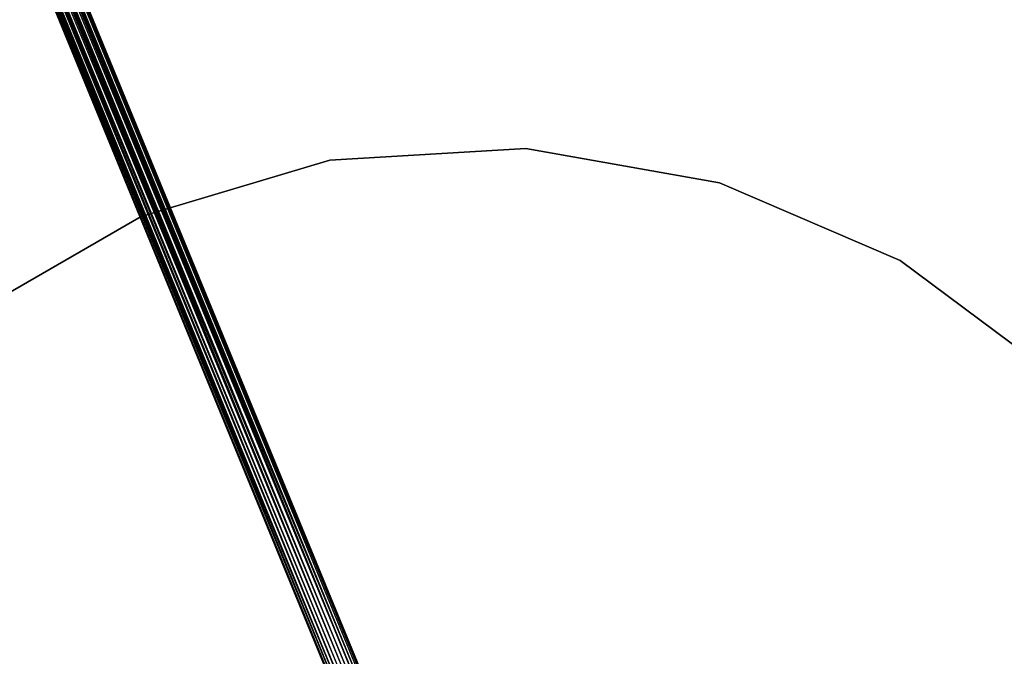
# Model space of a CAD drawing. Extents: x 3 to 49, y 3 to 103.
# Tile 46 of 101: x 22 to 31, y 29 to 35. Entities that reach past the tile are written whole.
import ezdxf

# ---------------------------------------------------------------- set-up
doc = ezdxf.new("R2010")
doc.units = 0
doc.header["$LTSCALE"] = 2.54
doc.layers.get('0').update_dxf_attribs({"linetype": 'CONTINUOUS'})

# ---------------------------------------------------------------- blocks, each defined once
blk = doc.blocks.new('HOTEL-MOOD-11782-11790_STL')
at = {"color": 0}
for p, q in [((17.6921, 46.5137, 126.0042), (25.0709, 28.5793, 126.0042)), ((17.6921, 46.5137, 126.0042), (25.0709, 28.5793, 126.0042)), ((17.6921, 46.5137, 125.7386), (25.0984, 28.5906, 125.7591)), ((17.6921, 46.5137, 125.7386), (25.0984, 28.5906, 125.7591)), ((25.0709, 28.5793, 126.0042), (17.7196, 46.525, 125.9837)), ((25.0709, 28.5793, 126.0042), (17.7196, 46.525, 125.9837)), ((17.7196, 46.525, 125.7591), (25.0984, 28.5906, 125.7591)), ((17.7196, 46.525, 125.7591), (25.0984, 28.5906, 125.7591)), ((17.7196, 46.525, 125.7591), (25.1361, 28.6061, 125.8182)), ((17.7196, 46.525, 125.7591), (25.1361, 28.6061, 125.8182)), ((25.0709, 28.5793, 126.0042), (17.7418, 46.5341, 125.9566)), ((25.0709, 28.5793, 126.0042), (17.7418, 46.5341, 125.9566)), ((25.1206, 28.5997, 125.9566), (17.7418, 46.5341, 125.9566)), ((25.1206, 28.5997, 125.9566), (17.7418, 46.5341, 125.9566)), ((17.7418, 46.5341, 125.7862), (25.1361, 28.6061, 125.8182)), ((17.7418, 46.5341, 125.7862), (25.1361, 28.6061, 125.8182)), ((25.1206, 28.5997, 125.9566), (17.7573, 46.5405, 125.9246)), ((25.1206, 28.5997, 125.9566), (17.7573, 46.5405, 125.9246)), ((25.1441, 28.6094, 125.8895), (17.7573, 46.5405, 125.9246)), ((25.1441, 28.6094, 125.8895), (17.7573, 46.5405, 125.9246)), ((25.1361, 28.6061, 125.8182), (17.7573, 46.5405, 125.8182)), ((17.7573, 46.5405, 125.8182), (25.1451, 28.6098, 125.8714)), ((17.7573, 46.5405, 125.8182), (25.1451, 28.6098, 125.8714)), ((25.1361, 28.6061, 125.8182), (17.7573, 46.5405, 125.8182)), ((25.1441, 28.6094, 125.8895), (17.7653, 46.5438, 125.8895)), ((17.7653, 46.5438, 125.8533), (25.1451, 28.6098, 125.8714)), ((17.7653, 46.5438, 125.8533), (25.1451, 28.6098, 125.8714)), ((17.7653, 46.5438, 125.8533), (25.1441, 28.6094, 125.8895)), ((17.7653, 46.5438, 125.8533), (25.1441, 28.6094, 125.8895)), ((25.1441, 28.6094, 125.8895), (17.7653, 46.5438, 125.8895)), ((17.7663, 46.5442, 125.8714), (25.1441, 28.6094, 125.8895)), ((17.7663, 46.5442, 125.8714), (25.1441, 28.6094, 125.8895)), ((24.8687, 28.4961, 125.8895), (17.4899, 46.4305, 125.8533)), ((24.8687, 28.4961, 125.8895), (17.4899, 46.4305, 125.8895)), ((24.8767, 28.4994, 125.8182), (17.4899, 46.4305, 125.8533)), ((24.8767, 28.4994, 125.8182), (17.4899, 46.4305, 125.8533)), ((24.8687, 28.4961, 125.8895), (17.4899, 46.4305, 125.8533)), ((24.8687, 28.4961, 125.8895), (17.4899, 46.4305, 125.8895)), ((24.9144, 28.5149, 125.7591), (17.4979, 46.4338, 125.8182)), ((24.9144, 28.5149, 125.7591), (17.4979, 46.4338, 125.8182)), ((24.8767, 28.4994, 125.8182), (17.4979, 46.4338, 125.8182)), ((24.8767, 28.4994, 125.8182), (17.4979, 46.4338, 125.8182)), ((24.8687, 28.4961, 125.8895), (17.4979, 46.4338, 125.9246)), ((24.8687, 28.4961, 125.8895), (17.4979, 46.4338, 125.9246)), ((24.8923, 28.5058, 125.9566), (17.4979, 46.4338, 125.9246)), ((24.8923, 28.5058, 125.9566), (17.4979, 46.4338, 125.9246)), ((24.9144, 28.5149, 125.7591), (17.5135, 46.4402, 125.7862)), ((24.9144, 28.5149, 125.7591), (17.5135, 46.4402, 125.7862)), ((24.8923, 28.5058, 125.9566), (17.5135, 46.4402, 125.9566)), ((24.8923, 28.5058, 125.9566), (17.5135, 46.4402, 125.9566)), ((17.5356, 46.4493, 125.7591), (24.9144, 28.5149, 125.7591)), ((17.5356, 46.4493, 125.7591), (24.9144, 28.5149, 125.7591)), ((17.5356, 46.4493, 125.9837), (24.8923, 28.5058, 125.9566)), ((17.5356, 46.4493, 125.9837), (24.8923, 28.5058, 125.9566)), ((17.5632, 46.4606, 125.7386), (24.9144, 28.5149, 125.7591)), ((17.5632, 46.4606, 125.7386), (24.9144, 28.5149, 125.7591)), ((17.5632, 46.4606, 125.7386), (24.9732, 28.5391, 125.7258)), ((17.5632, 46.4606, 125.7386), (24.9732, 28.5391, 125.7258)), ((17.5632, 46.4606, 126.0042), (24.942, 28.5262, 126.0042)), ((17.5632, 46.4606, 126.0042), (24.942, 28.5262, 126.0042)), ((17.5632, 46.4606, 126.0042), (24.8923, 28.5058, 125.9566)), ((17.5632, 46.4606, 126.0042), (24.8923, 28.5058, 125.9566)), ((17.5944, 46.4735, 125.7258), (24.9732, 28.5391, 125.7258)), ((17.5944, 46.4735, 125.7258), (24.9732, 28.5391, 125.7258)), ((17.5944, 46.4735, 125.7258), (25.0396, 28.5664, 125.7258)), ((17.5944, 46.4735, 125.7258), (25.0396, 28.5664, 125.7258)), ((17.5944, 46.4735, 126.0171), (25.0064, 28.5527, 126.0214)), ((17.5944, 46.4735, 126.0171), (25.0064, 28.5527, 126.0214)), ((17.5944, 46.4735, 126.0171), (24.942, 28.5262, 126.0042)), ((17.5944, 46.4735, 126.0171), (24.942, 28.5262, 126.0042)), ((17.6276, 46.4872, 125.7214), (25.0396, 28.5664, 125.7258)), ((17.6276, 46.4872, 125.7214), (25.0396, 28.5664, 125.7258)), ((17.6276, 46.4872, 126.0214), (25.0064, 28.5527, 126.0214)), ((17.6276, 46.4872, 126.0214), (25.0064, 28.5527, 126.0214)), ((17.6608, 46.5008, 126.0171), (25.0709, 28.5793, 126.0042)), ((17.6608, 46.5008, 126.0171), (25.0709, 28.5793, 126.0042)), ((17.6608, 46.5008, 126.0171), (25.0064, 28.5527, 126.0214)), ((25.0396, 28.5664, 125.7258), (17.6608, 46.5008, 125.7258)), ((17.6608, 46.5008, 125.7258), (25.0984, 28.5906, 125.7591)), ((17.6608, 46.5008, 125.7258), (25.0984, 28.5906, 125.7591)), ((25.0396, 28.5664, 125.7258), (17.6608, 46.5008, 125.7258)), ((17.6608, 46.5008, 126.0171), (25.0064, 28.5527, 126.0214)), ((24.6506, 33.9195, 122.7154), (26.505, 34.0275, 122.7154)), ((26.505, 34.0275, 122.6954), (24.6506, 33.9195, 122.6954)), ((26.505, 34.0275, 122.6954), (24.6506, 33.9195, 122.6954)), ((24.6506, 33.9195, 122.7154), (26.505, 34.0275, 122.7154)), ((26.505, 34.0275, 122.7154), (28.3343, 33.7049, 122.7154)), ((28.3343, 33.7049, 122.6954), (26.505, 34.0275, 122.6954)), ((26.505, 34.0275, 122.6954), (26.505, 34.0275, 122.7154)), ((26.505, 34.0275, 122.6954), (26.505, 34.0275, 122.7154)), ((28.3343, 33.7049, 122.6954), (26.505, 34.0275, 122.6954)), ((26.505, 34.0275, 122.7154), (28.3343, 33.7049, 122.7154)), ((22.8712, 33.3867, 122.7154), (24.6506, 33.9195, 122.7154)), ((24.6506, 33.9195, 122.6954), (22.8712, 33.3867, 122.6954)), ((24.6506, 33.9195, 122.6954), (22.8712, 33.3867, 122.6954)), ((22.8712, 33.3867, 122.7154), (24.6506, 33.9195, 122.7154)), ((24.6506, 33.9195, 122.6954), (24.6506, 33.9195, 122.7154)), ((24.6506, 33.9195, 122.6954), (24.6506, 33.9195, 122.7154)), ((28.3343, 33.7049, 122.7154), (30.0398, 32.9692, 122.7154)), ((30.0398, 32.9692, 122.6954), (28.3343, 33.7049, 122.6954)), ((28.3343, 33.7049, 122.6954), (28.3343, 33.7049, 122.7154)), ((28.3343, 33.7049, 122.6954), (28.3343, 33.7049, 122.7154)), ((30.0398, 32.9692, 122.6954), (28.3343, 33.7049, 122.6954)), ((28.3343, 33.7049, 122.7154), (30.0398, 32.9692, 122.7154)), ((21.2626, 32.458, 122.7154), (22.8712, 33.3867, 122.7154)), ((22.8712, 33.3867, 122.6954), (21.2626, 32.458, 122.6954)), ((22.8712, 33.3867, 122.6954), (21.2626, 32.458, 122.6954)), ((21.2626, 32.458, 122.7154), (22.8712, 33.3867, 122.7154)), ((22.8712, 33.3867, 122.6954), (22.8712, 33.3867, 122.7154)), ((22.8712, 33.3867, 122.6954), (22.8712, 33.3867, 122.7154)), ((30.0398, 32.9692, 122.7154), (31.5298, 31.86, 122.7154)), ((31.5298, 31.86, 122.6954), (30.0398, 32.9692, 122.6954)), ((30.0398, 32.9692, 122.6954), (30.0398, 32.9692, 122.7154)), ((30.0398, 32.9692, 122.6954), (30.0398, 32.9692, 122.7154)), ((31.5298, 31.86, 122.6954), (30.0398, 32.9692, 122.6954)), ((30.0398, 32.9692, 122.7154), (31.5298, 31.86, 122.7154))]:
    blk.add_line(p, q, dxfattribs=at)

msp = doc.modelspace()

# ---------------------------------------------------------------- block references
at = {"color": 0}
msp.add_blockref('HOTEL-MOOD-11782-11790_STL', (0, 0), dxfattribs=at)

doc.saveas('drawing.dxf')
